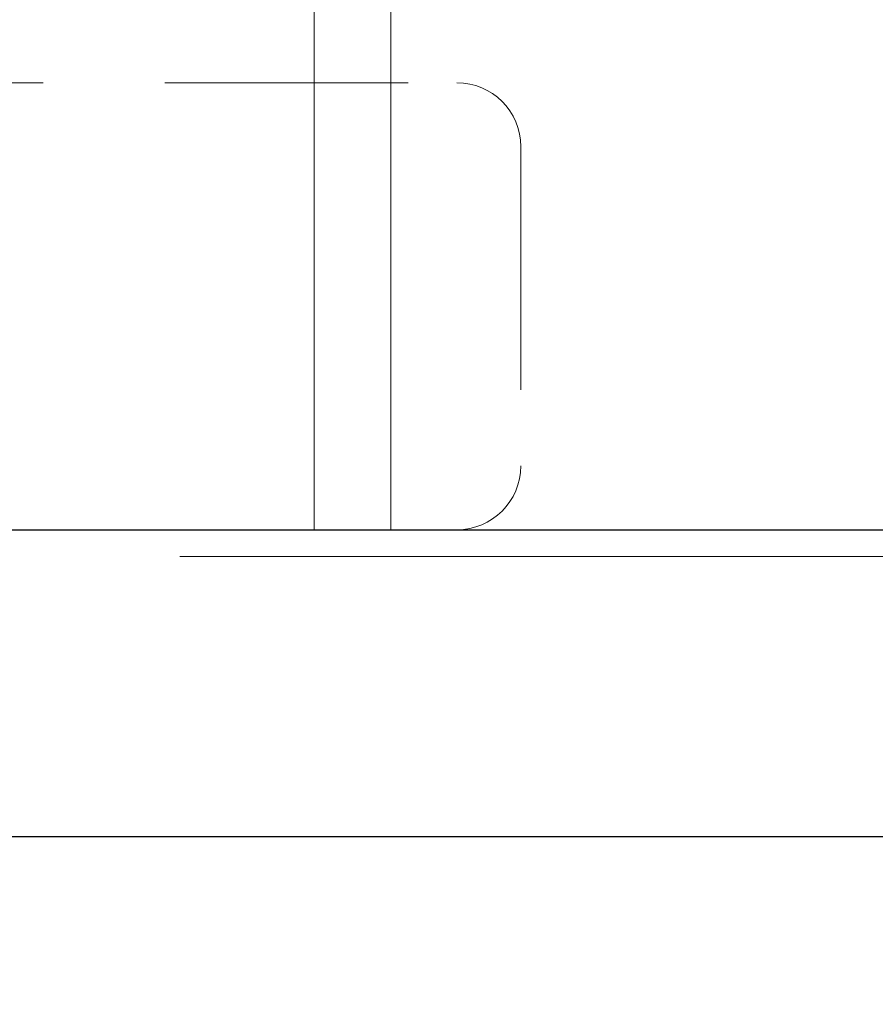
# Model space of a CAD drawing. Header units: metres. Extents: x 7408630 to 15602436, y 5561464 to 13303678.
# Tile 158 of 256: x 7413199 to 7413232, y 5566977 to 5567015. Entities that reach past the tile are written whole.
import ezdxf
from ezdxf.enums import TextEntityAlignment as Align

# ---------------------------------------------------------------- set-up
doc = ezdxf.new("R2010")
doc.units = ezdxf.units.M
doc.header["$MEASUREMENT"] = 0
doc.linetypes.add('DASHDOT', pattern=[25.4, 12.7, -6.35, 0, -6.35])
doc.linetypes.add('HIDDEN2', pattern=[4.7625, 3.175, -1.5875])
for name, color, linetype, lineweight in [('!! 0_ Istn-sciany', 3, 'Continuous', 30), ('!! 0_Opis_pom', 9, 'Continuous', 13), ('!! 0_Osie', 1, 'DASHDOT', 13), ('!! 1_OPIS POM NOWE', 140, 'Continuous', 5), ('!! 2 ZABUDOWA GK-MDF', 54, 'Continuous', 13), ('0-osie-liniA', 14, 'DASHDOT', 5), ('Granica', 112, 'Continuous', 80)]:
    doc.layers.add(name, color=color, linetype=linetype, lineweight=lineweight)
doc.layers.add('!! 2_WYBURZENIA DO REMONTU', color=7, linetype='Continuous', lineweight=0, true_color=0x4d4d4d, plot=False)
doc.layers.add('Powierzchnia', color=140, linetype='Continuous', lineweight=5, plot=False)
doc.styles.add('ARIAL', font='tahoma.ttf')

# ---------------------------------------------------------------- blocks, each defined once
blk = doc.blocks.new('BLOK OSI')
at = {"layer": '0-osie-liniA', "ltscale": 5}
blk.add_lwpolyline([(48639.25763, -194702.0883), (55442.2848, -194702.0883)], dxfattribs=at)
blk = doc.blocks.new('A$C9c944097')
at = {"layer": '!! 0_ Istn-sciany'}
for points in [[(2437.5, -261.47213), (2715.5, -261.47213)], [(2437.5, -273.47213), (3444.5, -273.47213)]]:
    blk.add_lwpolyline(points, dxfattribs=at)
at = {"layer": '!! 2 ZABUDOWA GK-MDF'}
for points in [[(2507.5, -124.47213), (2507.5, -261.47213)], [(2510.5, -124.47213), (2510.5, -261.47213)]]:
    blk.add_lwpolyline(points, dxfattribs=at)
at = {"layer": '!! 2_WYBURZENIA DO REMONTU', "linetype": 'HIDDEN2', "ltscale": 3}
for p, q in [((2473.08333, -243.97213), (2513.08333, -243.97213)), ((2515.58333, -246.47213), (2515.58333, -258.97213)), ((2513.08333, -261.47213), (2473.08333, -261.47213))]:
    blk.add_line(p, q, dxfattribs=at)
for centre, start, end in [((2513.08333, -246.47213), 0, 90), ((2513.08333, -258.97213), 270, 0)]:
    blk.add_arc(centre, 2.5, start, end, dxfattribs=at)
at = {"layer": 'Powierzchnia'}
blk.add_lwpolyline([(4241.5, -548.47213), (1448.5, -548.47213), (1448.5, -443.47213), (1266.5, -443.47213), (1266.5, -273.47213), (4241.5, -273.47213)], close=True, dxfattribs=at)
at = {"layer": '!! 0_Osie'}
blk.add_blockref('BLOK OSI', (-48933.21142, 194439.57635), dxfattribs=at)
at = {"layer": '!! 0_Opis_pom', "ltscale": 0.7, "style": 'ARIAL'}
for tag, p in [('B2,14', (2497.12282, -23.97252)), ('B2,12', (1965.56932, -35.77631)), ('B2,11', (1692.08817, -60.77765)), ('B2,16', (3818.15438, -63.71828)), ('B2,19.1', (5324.74708, -87.92078)), ('B2,17', (4129.82322, -93.25972)), ('B2,15', (3189.46558, -109.69496)), ('B2,10', (1351.71035, -111.25665)), ('B2,13', (2272.99389, -121.89624)), ('A2,5', (1075.52681, -127.78965)), ('B2,18', (4545.51277, -234.12017)), ('B2,19', (5775.76711, -239.42159)), ('A2,4', (318.83322, -329.3265)), ('A2.1', (994.53557, -353.44633)), ('B2.7', (3171.3557, -458.01164)), ('B2.2', (3599.26223, -690.3637)), ('A2.2', (994.53557, -692.67095)), ('B2,21', (4593.23787, -912.69388)), ('B2,9', (1798.58924, -939.09545)), ('A2.3', (455.44717, -940.66614)), ('B2,4', (3116.67143, -940.65712)), ('B2,3', (3297.35823, -941.16418)), ('B2,8', (2517.28573, -960.07338)), ('B2,20', (5834.09772, -965.70749)), ('B2.1', (3927.81794, -970.24709)), ('B2,5', (3309.56672, -1129.12418)), ('B2,6', (3122.36837, -1171.43557)), ('C2,2', (3435.86614, -1487.77973)), ('C2,1', (3957.73656, -2408.10352)), ('C2,3', (3457.72791, -2555.15039)), ('D1,1', (2554.19917, -3205.91504)), ('C2,4', (3866.78124, -3285.77383)), ('D1,4', (1780.27581, -3366.18103)), ('D1,6', (1380.86316, -3373.10994)), ('D1,3', (2098.36626, -3546.18257)), ('C2,5', (3178.15957, -3610.67242)), ('D1,5', (1914.6928, -3621.18339)), ('D1,2', (2201.15492, -3794.18451)), ('D1,7', (477.95048, -4408.76849)), ('D1,8', (338.43039, -4834.32895))]:
    blk.add_attdef(tag, text='', height=11.968, dxfattribs=at).set_placement(p, align=Align.MIDDLE_CENTER)
at = {"layer": '!! 1_OPIS POM NOWE', "style": 'ARIAL'}
for tag, p in [('C2.5B', (3593.7377, -3168.5911)), ('C2,5C', (3526.78796, -3281.02046)), ('C2.4', (3997.15534, -3347.99835)), ('E2,2', (2945.33506, -3413.31629)), ('C2,5A', (3566.4961, -3615.37865)), ('E2.9', (3984.52714, -3783.77287)), ('E2.7', (4645.53364, -3784.14655)), ('D1,2', (2903.25587, -3794.18451)), ('E2.2', (3405.83089, -4049.74196)), ('E2.8', (4380.36687, -4058.97571)), ('E2.6', (5154.87983, -4066.29138)), ('E2.1', (4427.07303, -4318.94156)), ('E2,3', (3401.59976, -4465.83792)), ('E2.4', (3758.95342, -4705.0924)), ('E2.5', (5238.11734, -4786.79525))]:
    blk.add_attdef(tag, text='', height=11.968, dxfattribs=at).set_placement(p, align=Align.MIDDLE_CENTER)

msp = doc.modelspace()

# ---------------------------------------------------------------- block references
at = {"layer": 'Granica'}
msp.add_blockref('A$C9c944097', (7410702.59401, 5567256.9858), dxfattribs=at)

doc.saveas('drawing.dxf')
